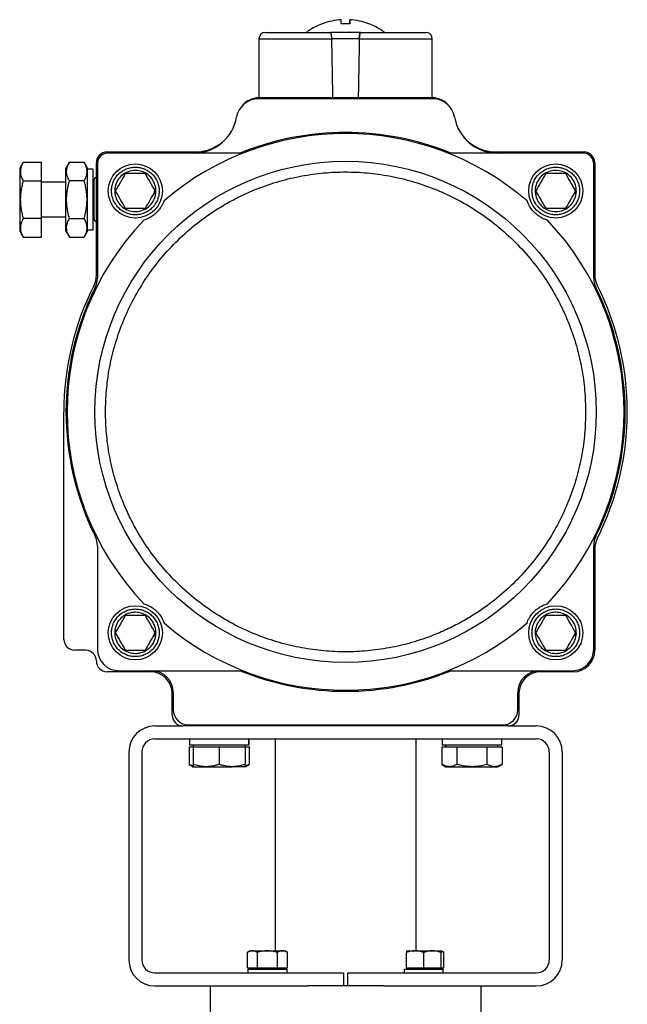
# Model space of a CAD drawing. Header units: millimetres. Extents: x 450 to 3165, y 25 to 2541.
# Tile 27 of 27: x 2825 to 3105, y 1275 to 1730. Entities that reach past the tile are written whole.
import ezdxf

# ---------------------------------------------------------------- set-up
doc = ezdxf.new("R2010")
doc.units = ezdxf.units.MM

msp = doc.modelspace()

# ---------------------------------------------------------------- linework, layer by layer
at = {"color": 7, "linetype": 'Continuous', "lineweight": 25}
for p, q in [((2973.44, 1729.56), (2973.44, 1729.56)), ((2977.44, 1727.69), (2977.44, 1729.56)), ((2977.44, 1727.69), (2977.44, 1729.56)), ((2935.44, 1720.69), (2935.44, 1693.69)), ((2981.77, 1720.69), (2969.1, 1720.69)), ((3015.44, 1693.69), (3015.44, 1720.69)), ((3015.86, 1692.99), (2935.02, 1692.99)), ((2935.44, 1693.69), (2969.6, 1693.69)), ((2935.44, 1693.49), (3015.44, 1693.49)), ((2939.44, 1693.69), (2939.44, 1693.49)), ((2969.6, 1693.69), (2981.28, 1693.69)), ((2981.28, 1693.69), (3015.44, 1693.69)), ((3011.44, 1693.49), (3011.44, 1693.69)), ((2865.44, 1668.49), (2905.86, 1668.49)), ((3045.02, 1668.49), (3085.44, 1668.49)), ((2826.71, 1663.82), (2825.08, 1660.99)), ((2826.71, 1663.82), (2835.08, 1663.82)), ((2835.08, 1655.16), (2835.08, 1663.82)), ((2848.06, 1663.82), (2846.44, 1660.99)), ((2848.06, 1663.82), (2854.81, 1663.82)), ((2856.44, 1660.99), (2854.81, 1663.82)), ((2926.85, 1667.99), (2865.94, 1667.99)), ((3084.94, 1667.99), (3024.02, 1667.99)), ((2825.08, 1660.99), (2825.08, 1631.99)), ((2846.44, 1631.99), (2846.44, 1660.99)), ((2856.44, 1646.49), (2856.44, 1660.99)), ((2858.94, 1660.49), (2856.44, 1660.49)), ((2858.94, 1632.49), (2858.94, 1660.49)), ((2860.44, 1611.54), (2860.44, 1663.49)), ((2860.94, 1662.99), (2860.94, 1610.31)), ((3089.94, 1610.31), (3089.94, 1662.99)), ((3090.44, 1663.49), (3090.44, 1611.54)), ((2826.71, 1655.16), (2835.08, 1655.16)), ((2835.08, 1637.83), (2835.08, 1655.16)), ((2854.81, 1655.16), (2848.06, 1655.16)), ((2859.29, 1655.32), (2859.29, 1637.67)), ((2883.06, 1658.49), (2873.82, 1658.49)), ((3077.06, 1658.49), (3067.82, 1658.49)), ((2846.44, 1654.49), (2835.08, 1654.49)), ((2859.29, 1654.49), (2858.94, 1654.49)), ((2887.19, 1650.49), (2887.08, 1649.16)), ((3081.19, 1650.49), (3081.08, 1649.16)), ((2856.44, 1631.99), (2856.44, 1646.49)), ((2873.82, 1642.49), (2883.06, 1642.49)), ((3067.82, 1642.49), (3077.06, 1642.49)), ((2835.08, 1637.83), (2826.71, 1637.83)), ((2835.08, 1638.49), (2846.44, 1638.49)), ((2835.08, 1629.17), (2835.08, 1637.83)), ((2848.06, 1637.83), (2854.81, 1637.83)), ((2858.94, 1638.49), (2859.29, 1638.49)), ((2825.08, 1631.99), (2826.71, 1629.17)), ((2846.44, 1631.99), (2848.06, 1629.17)), ((2854.81, 1629.17), (2856.44, 1631.99)), ((2856.44, 1632.49), (2858.94, 1632.49)), ((2826.71, 1629.17), (2835.08, 1629.17)), ((2848.06, 1629.17), (2854.81, 1629.17)), ((2845.44, 1443.49), (2845.44, 1548.49)), ((2860.94, 1486.68), (2860.94, 1438.99)), ((3089.94, 1438.99), (3089.94, 1486.68)), ((3090.44, 1485.45), (3090.44, 1438.49)), ((2883.06, 1454.49), (2873.82, 1454.49)), ((3077.06, 1454.49), (3067.82, 1454.49)), ((2887.19, 1446.49), (2887.08, 1445.16)), ((3081.19, 1446.49), (3081.08, 1445.16)), ((2855.44, 1438.49), (2850.44, 1438.49)), ((2873.82, 1438.49), (2883.06, 1438.49)), ((3067.82, 1438.49), (3077.06, 1438.49)), ((2885.44, 1428.49), (2865.44, 1428.49)), ((2870.94, 1428.99), (2926.85, 1428.99)), ((3024.02, 1428.99), (3079.94, 1428.99)), ((3080.44, 1428.49), (3065.44, 1428.49)), ((2895.44, 1408.49), (2895.44, 1418.49)), ((2895.94, 1418.99), (2895.94, 1410.99)), ((3054.94, 1410.99), (3054.94, 1418.99)), ((3055.44, 1418.49), (3055.44, 1408.49)), ((2887.44, 1403.49), (2900.44, 1403.49)), ((3050.44, 1403.49), (2900.44, 1403.49)), ((2902.94, 1403.99), (3047.94, 1403.99)), ((3050.44, 1403.49), (3063.44, 1403.49)), ((2887.44, 1397.49), (3063.44, 1397.49)), ((2903.4, 1397.49), (2903.4, 1394.69)), ((2930.78, 1397.49), (2930.78, 1394.69)), ((2930.8, 1394.69), (2930.8, 1397.49)), ((2942.94, 1397.49), (2942.94, 1299.69)), ((3007.94, 1299.69), (3007.94, 1397.49)), ((3020.07, 1397.49), (3020.07, 1394.69)), ((3047.47, 1394.69), (3047.47, 1397.49)), ((2875.44, 1391.49), (2875.44, 1295.49)), ((2881.44, 1391.49), (2881.44, 1295.49)), ((2903.24, 1393.89), (2903.24, 1385.77)), ((2903.24, 1393.89), (2905.1, 1393.89)), ((2930.78, 1394.69), (2903.4, 1394.69)), ((2905.1, 1394.69), (2905.1, 1393.89)), ((2905.1, 1393.89), (2905.1, 1385.77)), ((2905.1, 1393.89), (2911.1, 1393.89)), ((2911.1, 1393.89), (2917.1, 1393.89)), ((2917.1, 1393.89), (2917.1, 1385.77)), ((2917.1, 1393.89), (2923.1, 1393.89)), ((2923.1, 1393.89), (2929.1, 1393.89)), ((2929.1, 1393.89), (2929.1, 1394.69)), ((2929.1, 1393.89), (2929.1, 1385.77)), ((2929.1, 1393.89), (2930.96, 1393.89)), ((2930.8, 1394.69), (2930.78, 1394.69)), ((2930.96, 1393.89), (2930.96, 1385.77)), ((3019.92, 1393.89), (3019.92, 1385.77)), ((3019.92, 1393.89), (3023.38, 1393.89)), ((3047.47, 1394.69), (3020.07, 1394.69)), ((3021.77, 1394.69), (3021.77, 1393.89)), ((3023.38, 1393.89), (3026.84, 1393.89)), ((3026.84, 1393.89), (3026.84, 1385.77)), ((3026.84, 1393.89), (3033.77, 1393.89)), ((3033.77, 1393.89), (3040.7, 1393.89)), ((3040.7, 1393.89), (3040.7, 1385.77)), ((3040.7, 1393.89), (3044.16, 1393.89)), ((3044.16, 1393.89), (3047.63, 1393.89)), ((3045.77, 1393.89), (3045.77, 1394.69)), ((3047.63, 1393.89), (3047.63, 1385.77)), ((3069.44, 1391.49), (3069.44, 1295.49)), ((3075.44, 1391.49), (3075.44, 1295.49)), ((2903.24, 1385.77), (2905.1, 1384.69)), ((2905.1, 1384.69), (2911.1, 1384.69)), ((2911.1, 1384.69), (2923.1, 1384.69)), ((2929.1, 1384.69), (2923.1, 1384.69)), ((2929.1, 1384.69), (2930.96, 1385.77)), ((3019.92, 1385.77), (3021.77, 1384.69)), ((3021.77, 1384.69), (3023.38, 1384.69)), ((3023.38, 1384.69), (3033.77, 1384.69)), ((3033.77, 1384.69), (3044.16, 1384.69)), ((3044.16, 1384.69), (3045.77, 1384.69)), ((3045.77, 1384.69), (3047.63, 1385.77)), ((2931.37, 1299.69), (2930.14, 1298.98)), ((2930.14, 1291.89), (2930.14, 1298.98)), ((2931.37, 1299.69), (2932.45, 1299.69)), ((2932.45, 1299.69), (2939.37, 1299.69)), ((2934.76, 1291.89), (2934.76, 1298.98)), ((2939.37, 1299.69), (2946.3, 1299.69)), ((2943.99, 1291.89), (2943.99, 1298.98)), ((2946.3, 1299.69), (2947.37, 1299.69)), ((2948.61, 1298.98), (2947.37, 1299.69)), ((2948.61, 1291.89), (2948.61, 1298.98)), ((3003.5, 1299.69), (3007.5, 1299.69)), ((3003.5, 1291.89), (3003.5, 1298.98)), ((3007.5, 1299.69), (3015.5, 1299.69)), ((3011.5, 1291.89), (3011.5, 1298.98)), ((3015.5, 1299.69), (3019.5, 1299.69)), ((3020.74, 1298.98), (3019.5, 1299.69)), ((3019.5, 1291.89), (3019.5, 1298.98)), ((3020.74, 1291.89), (3020.74, 1298.98)), ((2930.14, 1291.89), (2932.45, 1291.89)), ((2930.32, 1291.29), (2930.32, 1289.49)), ((2930.32, 1291.29), (2948.41, 1291.29)), ((2931.37, 1291.89), (2931.37, 1291.29)), ((2932.45, 1291.89), (2934.76, 1291.89)), ((2934.76, 1291.89), (2939.37, 1291.89)), ((2939.37, 1291.89), (2943.99, 1291.89)), ((2943.99, 1291.89), (2946.3, 1291.89)), ((2946.3, 1291.89), (2948.61, 1291.89)), ((2947.37, 1291.29), (2947.37, 1291.89)), ((2948.41, 1291.29), (2948.41, 1289.49)), ((3002.45, 1291.29), (3002.45, 1289.49)), ((3002.45, 1291.29), (3020.55, 1291.29)), ((3003.5, 1291.89), (3003.5, 1291.29)), ((3003.5, 1291.89), (3007.5, 1291.89)), ((3007.5, 1291.89), (3011.5, 1291.89)), ((3011.5, 1291.89), (3015.5, 1291.89)), ((3015.5, 1291.89), (3019.5, 1291.89)), ((3019.5, 1291.29), (3019.5, 1291.89)), ((3019.5, 1291.89), (3020.74, 1291.89)), ((3020.55, 1289.49), (3020.55, 1291.29)), ((2887.44, 1289.49), (2974.44, 1289.49)), ((2974.44, 1289.49), (2974.44, 1283.49)), ((2976.44, 1289.49), (3063.44, 1289.49)), ((2976.44, 1283.49), (2976.44, 1289.49)), ((2887.44, 1283.49), (2957.94, 1283.49)), ((2912.94, 1283.49), (2912.94, 1266.49)), ((2992.94, 1283.49), (2957.94, 1283.49)), ((2992.94, 1283.49), (3063.44, 1283.49)), ((3037.94, 1266.49), (3037.94, 1283.49))]:
    msp.add_line(p, q, dxfattribs=at)
at = {"color": 8, "linetype": 'Continuous', "lineweight": 25}
for p, q in [((2935.44, 1720.69), (2969.1, 1720.69)), ((2981.77, 1720.69), (3015.44, 1720.69))]:
    msp.add_line(p, q, dxfattribs=at)
at = {"color": 7, "linetype": 'Continuous', "lineweight": 25}
for centre, radius in [((2975.44, 1548.49), 115.68), ((2878.44, 1650.49), 12.5), ((3072.44, 1650.49), 12.5), ((2878.44, 1446.49), 12.5), ((3072.44, 1446.49), 12.5)]:
    msp.add_circle(centre, radius, dxfattribs=at)
for centre, radius, start, end in [((2975.44, 1699.69), 29.93, 93.8311, 110.7048), ((2975.44, 1699.69), 29.93, 69.2952, 86.1689), ((2938.44, 1720.69), 3, 90, 180), ((3012.44, 1720.69), 3, 0, 90), ((2935.02, 1682.99), 10, 90, 170.4059), ((2935.44, 1683.49), 10, 90, 141.8668), ((3015.44, 1683.49), 10, 38.1332, 90), ((3015.86, 1682.99), 10, 9.5941, 90), ((2905.44, 1687.99), 20, 270, 350.4059), ((3045.44, 1687.99), 20, 189.5941, 270), ((2975.44, 1548.49), 129, 67.8738, 112.1262), ((2975.44, 1548.49), 128.5, 49.3204, 130.6796), ((2905.86, 1688.49), 20, 270, 319.0615), ((3045.02, 1688.49), 20, 220.9385, 270), ((2865.44, 1663.49), 5, 90, 180), ((3085.44, 1663.49), 5, 0, 90), ((2865.94, 1662.99), 5, 90, 180), ((3084.94, 1662.99), 5, 0, 90), ((2860.61, 1655.32), 1.32, 97.5895, 180), ((2975.44, 1548.49), 128.5, 136.4418, 223.5582), ((2860.61, 1637.67), 1.32, 180, 262.4105), ((2975.44, 1548.49), 128.5, 316.4418, 43.5582), ((2850.44, 1611.54), 10, 333.2345, 0), ((2850.94, 1610.31), 10, 333.5964, 0), ((3099.94, 1610.31), 10, 180, 206.4036), ((3100.44, 1611.54), 10, 180, 206.7655), ((2975.44, 1548.49), 130, 153.2345, 180), ((2975.44, 1548.49), 129, 153.5964, 206.4036), ((2975.44, 1548.49), 129, 333.5964, 26.4036), ((2975.44, 1548.49), 130, 333.2345, 26.7655), ((2850.94, 1486.68), 10, 0, 26.4036), ((3099.94, 1486.68), 10, 153.5964, 180), ((3100.44, 1485.45), 10, 153.2345, 180), ((2975.44, 1548.49), 128.5, 229.3204, 310.6796), ((2850.44, 1443.49), 5, 180, 270), ((2855.44, 1433.49), 5, 0, 90), ((2870.94, 1438.99), 10, 180, 270), ((3079.94, 1438.99), 10, 270, 0), ((3080.44, 1438.49), 10, 270, 0), ((2865.44, 1433.49), 5, 180, 270), ((2885.44, 1418.49), 10, 0, 90), ((2885.94, 1418.99), 10, 0, 90), ((2975.44, 1548.49), 129, 247.8738, 292.1262), ((3064.94, 1418.99), 10, 90, 180), ((3065.44, 1418.49), 10, 90, 180), ((2902.94, 1410.99), 7, 180, 270), ((3047.94, 1410.99), 7, 270, 0), ((2900.44, 1408.49), 5, 180, 270), ((3050.44, 1408.49), 5, 270, 0), ((2887.44, 1391.49), 12, 90, 180), ((3063.44, 1391.49), 12, 0, 90), ((2887.44, 1391.49), 6, 90, 180), ((3063.44, 1391.49), 6, 0, 90), ((2887.44, 1295.49), 12, 180, 270), ((2887.44, 1295.49), 6, 180, 270), ((3063.44, 1295.49), 6, 270, 0), ((3063.44, 1295.49), 12, 270, 0)]:
    msp.add_arc(centre, radius, start, end, dxfattribs=at)
for major_axis, start_param, end_param in [((-39.39, 2291.6), 5.033427, 5.04587), ((-39.39, 2291.6), 5.033427, 5.04587), ((39.39, 2291.6), 1.237316, 1.249758), ((39.39, 2291.6), 1.237316, 1.249758)]:
    msp.add_ellipse((2975.44, 970.46), major_axis=major_axis, ratio=0.00303, start_param=start_param, end_param=end_param, dxfattribs=at)
for points, knots in [([(2964.68, 1727.67), (2963.94, 1727.38), (2962.3, 1726.74), (2959.93, 1725.4), (2958.25, 1724.36), (2957.47, 1723.72), (2957.45, 1723.7)], [0, 0, 0, 0, 0.286027, 0.637355, 0.988262, 1, 1, 1, 1]), ([(2964.85, 1727.69), (2964.8, 1727.69), (2964.7, 1727.69), (2964.65, 1727.69), (2964.67, 1727.69), (2964.67, 1727.69)], [0, 0, 0, 0, 0.488089, 0.980309, 1, 1, 1, 1]), ([(2973.44, 1727.69), (2973.44, 1728.16), (2973.44, 1729.1), (2973.44, 1729.41), (2973.44, 1729.56)], [0, 0, 0, 0, 0.49456, 1, 1, 1, 1]), ([(2977.44, 1727.69), (2977.11, 1727.69), (2976.45, 1727.69), (2975.44, 1727.69), (2974.43, 1727.69), (2973.77, 1727.69), (2973.44, 1727.69)], [0, 0, 0, 0, 0.248908, 0.5, 0.748908, 1, 1, 1, 1]), ([(2977.43, 1727.69), (2977.43, 1728.16), (2977.43, 1729.1), (2977.44, 1729.41), (2977.44, 1729.56)], [0, 0, 0, 0, 0.49456, 1, 1, 1, 1]), ([(2977.44, 1729.56), (2977.44, 1729.41), (2977.44, 1729.11), (2977.44, 1728.17), (2977.44, 1727.69)], [0, 0, 0, 0, 0.49456, 1, 1, 1, 1]), ([(2986.2, 1727.69), (2986.2, 1727.69), (2986.18, 1727.69), (2986.08, 1727.69), (2986.02, 1727.69)], [0, 0, 0, 0, 0.487912, 1, 1, 1, 1]), ([(2993.41, 1723.68), (2992.81, 1724.13), (2991.43, 1725.14), (2989.07, 1726.44), (2987.26, 1727.33), (2986.27, 1727.66), (2986.2, 1727.69)], [0, 0, 0, 0, 0.271007, 0.62089, 0.9749, 1, 1, 1, 1]), ([(2938.44, 1723.69), (2938.48, 1723.69), (2938.56, 1723.69), (2939.27, 1723.69), (2940.62, 1723.69), (2943.02, 1723.69), (2946.35, 1723.69), (2949.87, 1723.69), (2953.24, 1723.69), (2957.44, 1723.69), (2962.51, 1723.69), (2966.53, 1723.69), (2968.49, 1723.69)], [0, 0, 0, 0, 0.078958, 0.159802, 0.242404, 0.370168, 0.499984, 0.586563, 0.672537, 0.757754, 0.881601, 1, 1, 1, 1]), ([(2969.1, 1720.69), (2969.1, 1720.77), (2969.1, 1720.93), (2969.09, 1721.17), (2969.07, 1721.41), (2969.06, 1721.65), (2969.03, 1721.95), (2969, 1722.23), (2968.96, 1722.5), (2968.93, 1722.68), (2968.9, 1722.86), (2968.86, 1723.02), (2968.82, 1723.16), (2968.78, 1723.3), (2968.74, 1723.41), (2968.69, 1723.51), (2968.64, 1723.6), (2968.57, 1723.68), (2968.52, 1723.69), (2968.49, 1723.69)], [0, 0, 0, 0, 0.049057, 0.098466, 0.148977, 0.199863, 0.248918, 0.348633, 0.399389, 0.449741, 0.500418, 0.552088, 0.60409, 0.657202, 0.710654, 0.765151, 0.819998, 0.909249, 1, 1, 1, 1]), ([(2969.1, 1720.69), (2969.09, 1721.02), (2969.07, 1721.67), (2968.97, 1722.53), (2968.85, 1723.1), (2968.74, 1723.42), (2968.63, 1723.64), (2968.55, 1723.67), (2968.49, 1723.69)], [0, 0, 0, 0, 0.19956, 0.398931, 0.603436, 0.710238, 0.819826, 1, 1, 1, 1]), ([(2981.77, 1720.69), (2981.77, 1720.77), (2981.77, 1720.93), (2981.78, 1721.17), (2981.8, 1721.41), (2981.81, 1721.65), (2981.84, 1721.95), (2981.87, 1722.23), (2981.91, 1722.5), (2981.94, 1722.68), (2981.98, 1722.86), (2982.01, 1723.02), (2982.05, 1723.16), (2982.09, 1723.3), (2982.14, 1723.41), (2982.18, 1723.51), (2982.24, 1723.6), (2982.3, 1723.68), (2982.35, 1723.69), (2982.38, 1723.69)], [0, 0, 0, 0, 0.049057, 0.098466, 0.148977, 0.199863, 0.248918, 0.348633, 0.399389, 0.449741, 0.500418, 0.552088, 0.60409, 0.657202, 0.710654, 0.765151, 0.819998, 0.909249, 1, 1, 1, 1]), ([(2982.38, 1723.69), (2982.35, 1723.69), (2982.28, 1723.67), (2982.18, 1723.52), (2982.09, 1723.29), (2982, 1722.98), (2981.92, 1722.58), (2981.86, 1722.15), (2981.81, 1721.66), (2981.78, 1721.18), (2981.77, 1720.85), (2981.77, 1720.69)], [0, 0, 0, 0, 0.115109, 0.233491, 0.348628, 0.46734, 0.578277, 0.692842, 0.797156, 0.904825, 1, 1, 1, 1]), ([(2982.38, 1723.69), (2983.69, 1723.69), (2986.35, 1723.69), (2990.23, 1723.69), (2994.67, 1723.69), (2999.43, 1723.69), (3003.58, 1723.69), (3006.63, 1723.69), (3008.78, 1723.69), (3010.71, 1723.69), (3012.15, 1723.69), (3012.34, 1723.69), (3012.44, 1723.69)], [0, 0, 0, 0, 0.07896, 0.159802, 0.242404, 0.370168, 0.499984, 0.586563, 0.672537, 0.757754, 0.881601, 1, 1, 1, 1]), ([(2826.71, 1663.82), (2826.32, 1663.06), (2825.54, 1661.54), (2825.25, 1659.29), (2825.67, 1657.14), (2826.36, 1655.82), (2826.71, 1655.16)], [0, 0, 0, 0, 0.264614, 0.534966, 0.765352, 1, 1, 1, 1]), ([(2848.06, 1655.16), (2847.68, 1655.91), (2846.9, 1657.43), (2846.61, 1659.68), (2847.03, 1661.83), (2847.72, 1663.15), (2848.06, 1663.82)], [0, 0, 0, 0, 0.264614, 0.534966, 0.765352, 1, 1, 1, 1]), ([(2854.81, 1655.16), (2855.19, 1655.91), (2855.98, 1657.43), (2856.26, 1659.68), (2855.84, 1661.83), (2855.16, 1663.15), (2854.81, 1663.82)], [0, 0, 0, 0, 0.2646136, 0.5349658, 0.7653524, 1, 1, 1, 1]), ([(2864.66, 1548.49), (2864.75, 1551.82), (2864.93, 1558.57), (2866.38, 1568.78), (2868.79, 1579.11), (2872.3, 1589.41), (2876.9, 1599.51), (2882.58, 1609.25), (2889.3, 1618.45), (2896.97, 1626.96), (2905.48, 1634.63), (2913.67, 1640.61), (2921.19, 1645.17), (2927.82, 1648.6), (2935.69, 1652.03), (2944.82, 1655.13), (2955.15, 1657.56), (2965.36, 1658.96), (2975.44, 1659.42), (2985.51, 1658.96), (2995.72, 1657.56), (3006.05, 1655.13), (3016.35, 1651.63), (3026.45, 1647.03), (3036.19, 1641.35), (3045.4, 1634.63), (3053.9, 1626.96), (3061.57, 1618.45), (3067.55, 1610.26), (3072.11, 1602.74), (3075.54, 1596.11), (3078.97, 1588.24), (3082.08, 1579.11), (3084.49, 1568.78), (3085.95, 1558.57), (3086.12, 1551.82), (3086.21, 1548.49)], [0, 0, 0, 0, 0.028641, 0.058247, 0.088731, 0.11999, 0.151897, 0.184307, 0.217062, 0.249992, 0.282923, 0.315678, 0.337287, 0.358735, 0.38001, 0.411269, 0.441753, 0.471359, 0.5, 0.528641, 0.558247, 0.588731, 0.61999, 0.651897, 0.684307, 0.717062, 0.749992, 0.782923, 0.815678, 0.837287, 0.858735, 0.88001, 0.911269, 0.941753, 0.971359, 1, 1, 1, 1]), ([(2867.44, 1650.49), (2867.47, 1651.17), (2867.55, 1652.55), (2868.16, 1654.6), (2869.17, 1656.57), (2870.6, 1658.33), (2872.36, 1659.76), (2874.33, 1660.78), (2876.38, 1661.37), (2878.44, 1661.56), (2880.49, 1661.37), (2882.54, 1660.78), (2884.51, 1659.76), (2886.27, 1658.33), (2887.7, 1656.57), (2888.72, 1654.6), (2889.33, 1652.55), (2889.4, 1651.17), (2889.44, 1650.49)], [0, 0, 0, 0, 0.058258, 0.1200057, 0.1843204, 0.25, 0.3156796, 0.3799943, 0.441742, 0.5, 0.558258, 0.6200057, 0.6843204, 0.75, 0.8156796, 0.8799943, 0.941742, 1, 1, 1, 1]), ([(2878.44, 1659.99), (2879.5, 1659.89), (2881.64, 1659.68), (2884.48, 1658.04), (2886.65, 1655.63), (2887.88, 1652.62), (2888.05, 1649.37), (2887.14, 1646.25), (2885.25, 1643.61), (2882.59, 1641.75), (2880.17, 1641.07), (2877.71, 1640.94), (2875.23, 1641.36), (2872.39, 1642.93), (2870.23, 1645.36), (2868.99, 1648.37), (2868.82, 1651.62), (2869.73, 1654.74), (2871.63, 1657.38), (2874.29, 1659.24), (2876.71, 1659.94), (2878.1, 1659.98), (2878.44, 1659.99)], [0, 0, 0, 0, 0.053686, 0.107372, 0.161059, 0.214745, 0.268431, 0.322117, 0.375804, 0.42949, 0.483176, 0.5, 0.553686, 0.607372, 0.661059, 0.714745, 0.768431, 0.822117, 0.875804, 0.92949, 0.983176, 1, 1, 1, 1]), ([(3061.44, 1650.49), (3061.47, 1651.17), (3061.55, 1652.55), (3062.16, 1654.6), (3063.17, 1656.57), (3064.6, 1658.33), (3066.36, 1659.76), (3068.33, 1660.78), (3070.38, 1661.37), (3072.44, 1661.56), (3074.49, 1661.37), (3076.54, 1660.78), (3078.51, 1659.76), (3080.27, 1658.33), (3081.7, 1656.57), (3082.72, 1654.6), (3083.33, 1652.55), (3083.4, 1651.17), (3083.44, 1650.49)], [0, 0, 0, 0, 0.058258, 0.1200057, 0.1843204, 0.25, 0.3156796, 0.3799943, 0.441742, 0.5, 0.558258, 0.6200057, 0.6843204, 0.75, 0.8156796, 0.8799943, 0.941742, 1, 1, 1, 1]), ([(3072.44, 1659.99), (3073.5, 1659.89), (3075.64, 1659.68), (3078.48, 1658.04), (3080.65, 1655.63), (3081.88, 1652.62), (3082.05, 1649.37), (3081.14, 1646.25), (3079.25, 1643.61), (3076.59, 1641.75), (3074.17, 1641.07), (3071.71, 1640.94), (3069.23, 1641.36), (3066.39, 1642.93), (3064.23, 1645.36), (3062.99, 1648.37), (3062.82, 1651.62), (3063.73, 1654.74), (3065.63, 1657.38), (3068.29, 1659.24), (3070.71, 1659.94), (3072.1, 1659.98), (3072.44, 1659.99)], [0, 0, 0, 0, 0.053686, 0.107372, 0.161059, 0.214745, 0.268431, 0.322117, 0.375804, 0.42949, 0.483176, 0.5, 0.553686, 0.607372, 0.661059, 0.714745, 0.768431, 0.822117, 0.875804, 0.92949, 0.983176, 1, 1, 1, 1]), ([(2826.71, 1655.16), (2826.52, 1654.46), (2826.13, 1653.06), (2825.64, 1650.54), (2825.4, 1648.34), (2825.35, 1646.14), (2825.43, 1644.32), (2825.7, 1642.15), (2826.12, 1639.98), (2826.51, 1638.55), (2826.71, 1637.83)], [0, 0, 0, 0, 0.12364, 0.247693, 0.436621, 0.499975, 0.623227, 0.747284, 0.87339, 1, 1, 1, 1]), ([(2848.06, 1637.83), (2847.87, 1638.53), (2847.49, 1639.93), (2847.07, 1642.08), (2846.79, 1644.27), (2846.69, 1646.48), (2846.79, 1648.67), (2847.06, 1650.84), (2847.48, 1653.01), (2847.87, 1654.44), (2848.06, 1655.16)], [0, 0, 0, 0, 0.123634, 0.247681, 0.373437, 0.499999, 0.623245, 0.747296, 0.873396, 1, 1, 1, 1]), ([(2854.81, 1637.83), (2855, 1638.53), (2855.38, 1639.93), (2855.81, 1642.08), (2856.08, 1644.27), (2856.18, 1646.48), (2856.09, 1648.67), (2855.82, 1650.84), (2855.39, 1653.01), (2855, 1654.44), (2854.81, 1655.16)], [0, 0, 0, 0, 0.123634, 0.247681, 0.373437, 0.499999, 0.623245, 0.747296, 0.873396, 1, 1, 1, 1]), ([(2873.82, 1658.49), (2873.06, 1657.18), (2871.52, 1654.51), (2869.98, 1651.84), (2869.2, 1650.49)], [0, 0, 0, 0, 0.493912, 1, 1, 1, 1]), ([(2887.67, 1650.49), (2886.91, 1651.81), (2885.37, 1654.48), (2883.83, 1657.15), (2883.06, 1658.49)], [0, 0, 0, 0, 0.493912, 1, 1, 1, 1]), ([(3067.82, 1658.49), (3067.06, 1657.18), (3065.52, 1654.51), (3063.98, 1651.84), (3063.2, 1650.49)], [0, 0, 0, 0, 0.493912, 1, 1, 1, 1]), ([(3081.67, 1650.49), (3080.91, 1651.81), (3079.37, 1654.48), (3077.83, 1657.15), (3077.06, 1658.49)], [0, 0, 0, 0, 0.493912, 1, 1, 1, 1]), ([(2889.44, 1650.49), (2889.4, 1649.82), (2889.33, 1648.44), (2888.72, 1646.39), (2887.7, 1644.42), (2886.27, 1642.66), (2884.51, 1641.23), (2882.54, 1640.21), (2880.49, 1639.62), (2878.44, 1639.43), (2876.38, 1639.62), (2874.33, 1640.21), (2872.36, 1641.23), (2870.6, 1642.66), (2869.17, 1644.42), (2868.16, 1646.39), (2867.55, 1648.44), (2867.47, 1649.82), (2867.44, 1650.49)], [0, 0, 0, 0, 0.058258, 0.120006, 0.18432, 0.25, 0.31568, 0.379994, 0.441742, 0.5, 0.558258, 0.620006, 0.68432, 0.75, 0.81568, 0.879994, 0.941742, 1, 1, 1, 1]), ([(2869.2, 1650.49), (2869.96, 1649.18), (2871.5, 1646.51), (2873.04, 1643.84), (2873.82, 1642.49)], [0, 0, 0, 0, 0.493912, 1, 1, 1, 1]), ([(2883.06, 1642.49), (2883.82, 1643.81), (2885.35, 1646.48), (2886.89, 1649.15), (2887.67, 1650.49)], [0, 0, 0, 0, 0.493912, 1, 1, 1, 1]), ([(3083.44, 1650.49), (3083.4, 1649.82), (3083.33, 1648.44), (3082.72, 1646.39), (3081.7, 1644.42), (3080.27, 1642.66), (3078.51, 1641.23), (3076.54, 1640.21), (3074.49, 1639.62), (3072.44, 1639.43), (3070.38, 1639.62), (3068.33, 1640.21), (3066.36, 1641.23), (3064.6, 1642.66), (3063.17, 1644.42), (3062.16, 1646.39), (3061.55, 1648.44), (3061.47, 1649.82), (3061.44, 1650.49)], [0, 0, 0, 0, 0.058258, 0.120006, 0.18432, 0.25, 0.31568, 0.379994, 0.441742, 0.5, 0.558258, 0.620006, 0.68432, 0.75, 0.81568, 0.879994, 0.941742, 1, 1, 1, 1]), ([(3063.2, 1650.49), (3063.96, 1649.18), (3065.5, 1646.51), (3067.04, 1643.84), (3067.82, 1642.49)], [0, 0, 0, 0, 0.493912, 1, 1, 1, 1]), ([(3077.06, 1642.49), (3077.82, 1643.81), (3079.35, 1646.48), (3080.89, 1649.15), (3081.67, 1650.49)], [0, 0, 0, 0, 0.493912, 1, 1, 1, 1]), ([(2891.68, 1645.94), (2891.55, 1645.59), (2891.29, 1644.89), (2890.68, 1643.65), (2889.94, 1642.47), (2889.09, 1641.39), (2888.45, 1640.69), (2887.77, 1640.05), (2887.02, 1639.42), (2886.16, 1638.8), (2885.27, 1638.26), (2883.86, 1637.54), (2882.98, 1637.26), (2882.32, 1637.04)], [0, 0, 0, 0, 0.129905, 0.259589, 0.389776, 0.436042, 0.482749, 0.518261, 0.553669, 0.613104, 0.68811, 0.763459, 1, 1, 1, 1]), ([(3068.56, 1637.04), (3068.2, 1637.15), (3067.49, 1637.37), (3066.21, 1637.93), (3065, 1638.6), (3063.88, 1639.4), (3063.15, 1640), (3062.47, 1640.65), (3061.81, 1641.36), (3061.15, 1642.19), (3060.56, 1643.06), (3059.77, 1644.43), (3059.44, 1645.29), (3059.2, 1645.94)], [0, 0, 0, 0, 0.1299047, 0.2595894, 0.3897756, 0.4360423, 0.4827492, 0.5182613, 0.553669, 0.6131038, 0.6881098, 0.7634594, 1, 1, 1, 1]), ([(2826.71, 1637.83), (2826.32, 1637.08), (2825.54, 1635.56), (2825.25, 1633.31), (2825.67, 1631.16), (2826.36, 1629.84), (2826.71, 1629.17)], [0, 0, 0, 0, 0.264614, 0.534966, 0.765352, 1, 1, 1, 1]), ([(2848.06, 1629.17), (2847.68, 1629.93), (2846.9, 1631.45), (2846.61, 1633.7), (2847.03, 1635.85), (2847.72, 1637.17), (2848.06, 1637.83)], [0, 0, 0, 0, 0.264614, 0.534966, 0.765352, 1, 1, 1, 1]), ([(2854.81, 1629.17), (2855.19, 1629.93), (2855.98, 1631.45), (2856.26, 1633.7), (2855.84, 1635.85), (2855.16, 1637.17), (2854.81, 1637.83)], [0, 0, 0, 0, 0.264614, 0.534966, 0.765352, 1, 1, 1, 1]), ([(3086.21, 1548.49), (3086.12, 1545.17), (3085.95, 1538.42), (3084.49, 1528.21), (3082.08, 1517.88), (3078.57, 1507.58), (3073.97, 1497.48), (3068.29, 1487.74), (3061.57, 1478.54), (3053.9, 1470.03), (3045.4, 1462.36), (3037.2, 1456.38), (3029.68, 1451.82), (3023.05, 1448.39), (3015.18, 1444.96), (3006.05, 1441.86), (2995.72, 1439.43), (2985.51, 1438.03), (2975.44, 1437.57), (2965.36, 1438.03), (2955.15, 1439.43), (2944.82, 1441.86), (2934.53, 1445.36), (2924.42, 1449.96), (2914.68, 1455.64), (2905.48, 1462.36), (2896.97, 1470.03), (2889.3, 1478.54), (2883.32, 1486.73), (2878.76, 1494.25), (2875.33, 1500.88), (2871.9, 1508.75), (2868.79, 1517.88), (2866.38, 1528.21), (2864.93, 1538.42), (2864.75, 1545.17), (2864.66, 1548.49)], [0, 0, 0, 0, 0.028641, 0.058247, 0.088731, 0.11999, 0.151897, 0.184307, 0.217062, 0.249992, 0.282923, 0.315678, 0.337287, 0.358735, 0.38001, 0.411269, 0.441753, 0.471359, 0.5, 0.528641, 0.558247, 0.588731, 0.61999, 0.651897, 0.684307, 0.717062, 0.749992, 0.782923, 0.815678, 0.837287, 0.858735, 0.88001, 0.911269, 0.941753, 0.971359, 1, 1, 1, 1]), ([(2882.32, 1459.95), (2882.67, 1459.84), (2883.39, 1459.62), (2884.66, 1459.06), (2885.87, 1458.39), (2886.99, 1457.59), (2887.72, 1456.99), (2888.4, 1456.34), (2889.06, 1455.63), (2889.73, 1454.8), (2890.31, 1453.93), (2891.1, 1452.56), (2891.43, 1451.7), (2891.68, 1451.04)], [0, 0, 0, 0, 0.129905, 0.259589, 0.389776, 0.436042, 0.482749, 0.518261, 0.553669, 0.613104, 0.68811, 0.763459, 1, 1, 1, 1]), ([(3059.2, 1451.04), (3059.32, 1451.4), (3059.58, 1452.1), (3060.2, 1453.34), (3060.93, 1454.52), (3061.78, 1455.59), (3062.43, 1456.3), (3063.1, 1456.94), (3063.85, 1457.57), (3064.71, 1458.19), (3065.6, 1458.73), (3067.01, 1459.45), (3067.89, 1459.73), (3068.56, 1459.95)], [0, 0, 0, 0, 0.1299047, 0.2595894, 0.3897756, 0.4360423, 0.4827492, 0.5182613, 0.553669, 0.6131038, 0.6881098, 0.7634594, 1, 1, 1, 1]), ([(2867.44, 1446.49), (2867.47, 1447.17), (2867.55, 1448.55), (2868.16, 1450.6), (2869.17, 1452.57), (2870.6, 1454.33), (2872.36, 1455.76), (2874.33, 1456.78), (2876.38, 1457.37), (2878.44, 1457.56), (2880.49, 1457.37), (2882.54, 1456.78), (2884.51, 1455.76), (2886.27, 1454.33), (2887.7, 1452.57), (2888.72, 1450.6), (2889.33, 1448.55), (2889.4, 1447.17), (2889.44, 1446.49)], [0, 0, 0, 0, 0.058258, 0.120006, 0.18432, 0.25, 0.31568, 0.379994, 0.441742, 0.5, 0.558258, 0.620006, 0.68432, 0.75, 0.81568, 0.879994, 0.941742, 1, 1, 1, 1]), ([(2878.44, 1455.99), (2879.5, 1455.89), (2881.64, 1455.68), (2884.48, 1454.04), (2886.65, 1451.63), (2887.88, 1448.62), (2888.05, 1445.37), (2887.14, 1442.25), (2885.25, 1439.61), (2882.59, 1437.75), (2880.17, 1437.07), (2877.71, 1436.94), (2875.23, 1437.36), (2872.39, 1438.93), (2870.23, 1441.36), (2868.99, 1444.37), (2868.82, 1447.62), (2869.73, 1450.74), (2871.63, 1453.38), (2874.29, 1455.24), (2876.71, 1455.94), (2878.1, 1455.98), (2878.44, 1455.99)], [0, 0, 0, 0, 0.053686, 0.107372, 0.161059, 0.214745, 0.268431, 0.322117, 0.375804, 0.42949, 0.483176, 0.5, 0.553686, 0.607372, 0.661059, 0.714745, 0.768431, 0.822117, 0.875804, 0.92949, 0.983176, 1, 1, 1, 1]), ([(3061.44, 1446.49), (3061.47, 1447.17), (3061.55, 1448.55), (3062.16, 1450.6), (3063.17, 1452.57), (3064.6, 1454.33), (3066.36, 1455.76), (3068.33, 1456.78), (3070.38, 1457.37), (3072.44, 1457.56), (3074.49, 1457.37), (3076.54, 1456.78), (3078.51, 1455.76), (3080.27, 1454.33), (3081.7, 1452.57), (3082.72, 1450.6), (3083.33, 1448.55), (3083.4, 1447.17), (3083.44, 1446.49)], [0, 0, 0, 0, 0.058258, 0.120006, 0.18432, 0.25, 0.31568, 0.379994, 0.441742, 0.5, 0.558258, 0.620006, 0.68432, 0.75, 0.81568, 0.879994, 0.941742, 1, 1, 1, 1]), ([(3072.44, 1455.99), (3073.5, 1455.89), (3075.64, 1455.68), (3078.48, 1454.04), (3080.65, 1451.63), (3081.88, 1448.62), (3082.05, 1445.37), (3081.14, 1442.25), (3079.25, 1439.61), (3076.59, 1437.75), (3074.17, 1437.07), (3071.71, 1436.94), (3069.23, 1437.36), (3066.39, 1438.93), (3064.23, 1441.36), (3062.99, 1444.37), (3062.82, 1447.62), (3063.73, 1450.74), (3065.63, 1453.38), (3068.29, 1455.24), (3070.71, 1455.94), (3072.1, 1455.98), (3072.44, 1455.99)], [0, 0, 0, 0, 0.053686, 0.107372, 0.161059, 0.214745, 0.268431, 0.322117, 0.375804, 0.42949, 0.483176, 0.5, 0.553686, 0.607372, 0.661059, 0.714745, 0.768431, 0.822117, 0.875804, 0.92949, 0.983176, 1, 1, 1, 1]), ([(2873.82, 1454.49), (2873.06, 1453.18), (2871.52, 1450.51), (2869.98, 1447.84), (2869.2, 1446.49)], [0, 0, 0, 0, 0.493912, 1, 1, 1, 1]), ([(2887.67, 1446.49), (2886.91, 1447.81), (2885.37, 1450.48), (2883.83, 1453.15), (2883.06, 1454.49)], [0, 0, 0, 0, 0.493912, 1, 1, 1, 1]), ([(3067.82, 1454.49), (3067.06, 1453.18), (3065.52, 1450.51), (3063.98, 1447.84), (3063.2, 1446.49)], [0, 0, 0, 0, 0.493912, 1, 1, 1, 1]), ([(3081.67, 1446.49), (3080.91, 1447.81), (3079.37, 1450.48), (3077.83, 1453.15), (3077.06, 1454.49)], [0, 0, 0, 0, 0.493912, 1, 1, 1, 1]), ([(2889.44, 1446.49), (2889.4, 1445.82), (2889.33, 1444.44), (2888.72, 1442.39), (2887.7, 1440.42), (2886.27, 1438.66), (2884.51, 1437.23), (2882.54, 1436.21), (2880.49, 1435.62), (2878.44, 1435.43), (2876.38, 1435.62), (2874.33, 1436.21), (2872.36, 1437.23), (2870.6, 1438.66), (2869.17, 1440.42), (2868.16, 1442.39), (2867.55, 1444.44), (2867.47, 1445.82), (2867.44, 1446.49)], [0, 0, 0, 0, 0.058258, 0.120006, 0.18432, 0.25, 0.31568, 0.379994, 0.441742, 0.5, 0.558258, 0.620006, 0.68432, 0.75, 0.81568, 0.879994, 0.941742, 1, 1, 1, 1]), ([(2869.2, 1446.49), (2869.96, 1445.18), (2871.5, 1442.51), (2873.04, 1439.84), (2873.82, 1438.49)], [0, 0, 0, 0, 0.493912, 1, 1, 1, 1]), ([(2883.06, 1438.49), (2883.82, 1439.81), (2885.35, 1442.48), (2886.89, 1445.15), (2887.67, 1446.49)], [0, 0, 0, 0, 0.493912, 1, 1, 1, 1]), ([(3083.44, 1446.49), (3083.4, 1445.82), (3083.33, 1444.44), (3082.72, 1442.39), (3081.7, 1440.42), (3080.27, 1438.66), (3078.51, 1437.23), (3076.54, 1436.21), (3074.49, 1435.62), (3072.44, 1435.43), (3070.38, 1435.62), (3068.33, 1436.21), (3066.36, 1437.23), (3064.6, 1438.66), (3063.17, 1440.42), (3062.16, 1442.39), (3061.55, 1444.44), (3061.47, 1445.82), (3061.44, 1446.49)], [0, 0, 0, 0, 0.058258, 0.120006, 0.18432, 0.25, 0.31568, 0.379994, 0.441742, 0.5, 0.558258, 0.620006, 0.68432, 0.75, 0.81568, 0.879994, 0.941742, 1, 1, 1, 1]), ([(3063.2, 1446.49), (3063.96, 1445.18), (3065.5, 1442.51), (3067.04, 1439.84), (3067.82, 1438.49)], [0, 0, 0, 0, 0.493912, 1, 1, 1, 1]), ([(3077.06, 1438.49), (3077.82, 1439.81), (3079.35, 1442.48), (3080.89, 1445.15), (3081.67, 1446.49)], [0, 0, 0, 0, 0.493912, 1, 1, 1, 1]), ([(2905.1, 1384.95), (2904.88, 1385.02), (2904.53, 1385.13), (2904.04, 1385.34), (2903.64, 1385.54), (2903.38, 1385.69), (2903.24, 1385.77)], [0, 0, 0, 0, 0.349075, 0.565644, 0.782749, 1, 1, 1, 1]), ([(2911.1, 1384.69), (2910.96, 1384.7), (2909.88, 1384.71), (2907.85, 1384.94), (2906.02, 1385.49), (2905.1, 1385.77)], [0, 0, 0, 0, 0.070099, 0.530789, 1, 1, 1, 1]), ([(2905.1, 1385.77), (2905.1, 1385.33), (2905.1, 1384.76), (2905.1, 1384.71), (2905.1, 1384.69)], [0, 0, 0, 0, 0.767633, 1, 1, 1, 1]), ([(2917.1, 1385.77), (2916.86, 1385.69), (2916.13, 1385.45), (2914.9, 1385.13), (2913.65, 1384.89), (2912.64, 1384.76), (2911.87, 1384.71), (2911.36, 1384.7), (2911.1, 1384.69)], [0, 0, 0, 0, 0.123591, 0.371228, 0.620981, 0.746841, 0.873308, 1, 1, 1, 1]), ([(2923.1, 1384.69), (2922.96, 1384.7), (2922.58, 1384.7), (2921.74, 1384.74), (2920.57, 1384.88), (2919.41, 1385.11), (2918.48, 1385.34), (2917.79, 1385.54), (2917.33, 1385.69), (2917.1, 1385.77)], [0, 0, 0, 0, 0.07006, 0.184869, 0.415254, 0.647862, 0.765021, 0.882471, 1, 1, 1, 1]), ([(2929.1, 1385.77), (2928.13, 1385.47), (2926.16, 1384.86), (2924.13, 1384.75), (2923.1, 1384.69)], [0, 0, 0, 0, 0.495458, 1, 1, 1, 1]), ([(2930.96, 1385.77), (2930.82, 1385.69), (2930.4, 1385.45), (2929.76, 1385.15), (2929.25, 1385), (2929.03, 1384.93)], [0, 0, 0, 0, 0.220843, 0.663343, 1, 1, 1, 1]), ([(2929.1, 1384.69), (2929.1, 1384.71), (2929.1, 1384.76), (2929.1, 1385.33), (2929.1, 1385.77)], [0, 0, 0, 0, 0.232367, 1, 1, 1, 1]), ([(3023.38, 1384.69), (3023.3, 1384.7), (3023.08, 1384.7), (3022.6, 1384.74), (3021.92, 1384.88), (3021.25, 1385.11), (3020.71, 1385.34), (3020.31, 1385.54), (3020.05, 1385.69), (3019.92, 1385.77)], [0, 0, 0, 0, 0.07006, 0.184869, 0.415254, 0.647862, 0.765021, 0.882471, 1, 1, 1, 1]), ([(3026.84, 1385.77), (3026.28, 1385.47), (3025.15, 1384.86), (3023.97, 1384.75), (3023.38, 1384.69)], [0, 0, 0, 0, 0.495458, 1, 1, 1, 1]), ([(3033.77, 1384.69), (3032.86, 1384.73), (3031.01, 1384.8), (3028.7, 1385.26), (3027.32, 1385.64), (3026.84, 1385.77)], [0, 0, 0, 0, 0.391368, 0.788636, 1, 1, 1, 1]), ([(3040.7, 1385.77), (3038.95, 1385.33), (3036.66, 1384.76), (3034.32, 1384.71), (3033.77, 1384.69)], [0, 0, 0, 0, 0.7676328, 1, 1, 1, 1]), ([(3044.16, 1384.69), (3044.08, 1384.7), (3043.46, 1384.71), (3042.29, 1384.94), (3041.23, 1385.49), (3040.7, 1385.77)], [0, 0, 0, 0, 0.0700986, 0.5307888, 1, 1, 1, 1]), ([(3047.63, 1385.77), (3047.49, 1385.69), (3047.07, 1385.45), (3046.36, 1385.13), (3045.64, 1384.89), (3045.05, 1384.76), (3044.61, 1384.71), (3044.31, 1384.7), (3044.16, 1384.69)], [0, 0, 0, 0, 0.123591, 0.3712283, 0.6209809, 0.7468406, 0.873308, 1, 1, 1, 1]), ([(2932.45, 1299.69), (2932.39, 1299.69), (2932.25, 1299.69), (2931.92, 1299.66), (2931.47, 1299.57), (2931.03, 1299.42), (2930.67, 1299.26), (2930.4, 1299.13), (2930.22, 1299.03), (2930.14, 1298.98)], [0, 0, 0, 0, 0.070048, 0.184858, 0.415246, 0.647857, 0.765018, 0.88247, 1, 1, 1, 1]), ([(2934.76, 1298.98), (2934.38, 1299.18), (2933.62, 1299.58), (2932.84, 1299.66), (2932.45, 1299.69)], [0, 0, 0, 0, 0.495458, 1, 1, 1, 1]), ([(2939.37, 1299.69), (2938.95, 1299.68), (2937.39, 1299.64), (2935.87, 1299.26), (2934.76, 1298.98)], [0, 0, 0, 0, 0.268634, 1, 1, 1, 1]), ([(2943.99, 1298.98), (2943.6, 1299.09), (2942.1, 1299.51), (2940.54, 1299.61), (2939.37, 1299.69)], [0, 0, 0, 0, 0.257551, 1, 1, 1, 1]), ([(2946.3, 1299.69), (2946.25, 1299.69), (2945.83, 1299.69), (2945.05, 1299.53), (2944.35, 1299.17), (2943.99, 1298.98)], [0, 0, 0, 0, 0.070086, 0.530782, 1, 1, 1, 1]), ([(2948.61, 1298.98), (2948.43, 1299.08), (2948.05, 1299.29), (2947.48, 1299.51), (2946.89, 1299.67), (2946.5, 1299.69), (2946.3, 1299.69)], [0, 0, 0, 0, 0.2472686, 0.4953626, 0.746874, 1, 1, 1, 1]), ([(3007.5, 1299.69), (3007.4, 1299.69), (3006.69, 1299.69), (3005.33, 1299.53), (3004.11, 1299.17), (3003.5, 1298.98)], [0, 0, 0, 0, 0.070086, 0.530782, 1, 1, 1, 1]), ([(3003.5, 1299.69), (3003.5, 1299.68), (3003.5, 1299.64), (3003.5, 1299.26), (3003.5, 1298.98)], [0, 0, 0, 0, 0.268634, 1, 1, 1, 1]), ([(3011.5, 1298.98), (3011.34, 1299.03), (3010.85, 1299.19), (3010.03, 1299.41), (3009.2, 1299.57), (3008.53, 1299.65), (3008.01, 1299.69), (3007.67, 1299.69), (3007.5, 1299.69)], [0, 0, 0, 0, 0.123591, 0.371228, 0.620981, 0.746841, 0.873308, 1, 1, 1, 1]), ([(3015.5, 1299.69), (3015.4, 1299.69), (3015.15, 1299.69), (3014.59, 1299.66), (3013.81, 1299.57), (3013.04, 1299.42), (3012.42, 1299.26), (3011.96, 1299.13), (3011.65, 1299.03), (3011.5, 1298.98)], [0, 0, 0, 0, 0.070048, 0.184858, 0.415246, 0.647857, 0.765018, 0.88247, 1, 1, 1, 1]), ([(3019.5, 1298.98), (3018.85, 1299.18), (3017.54, 1299.58), (3016.18, 1299.66), (3015.5, 1299.69)], [0, 0, 0, 0, 0.495458, 1, 1, 1, 1]), ([(3019.5, 1299.69), (3019.5, 1299.68), (3019.5, 1299.64), (3019.5, 1299.26), (3019.5, 1298.98)], [0, 0, 0, 0, 0.268634, 1, 1, 1, 1]), ([(3020.74, 1298.98), (3020.64, 1299.03), (3020.36, 1299.19), (3019.95, 1299.39), (3019.63, 1299.48), (3019.5, 1299.52)], [0, 0, 0, 0, 0.228518, 0.686396, 1, 1, 1, 1])]:
    msp.add_open_spline(points, degree=3, knots=knots, dxfattribs=at)
msp.add_open_spline([(2982.38, 1723.69), (2980.06, 1723.69), (2975.44, 1723.69), (2970.81, 1723.69), (2968.49, 1723.69)], degree=3, dxfattribs=at)

doc.saveas('drawing.dxf')
